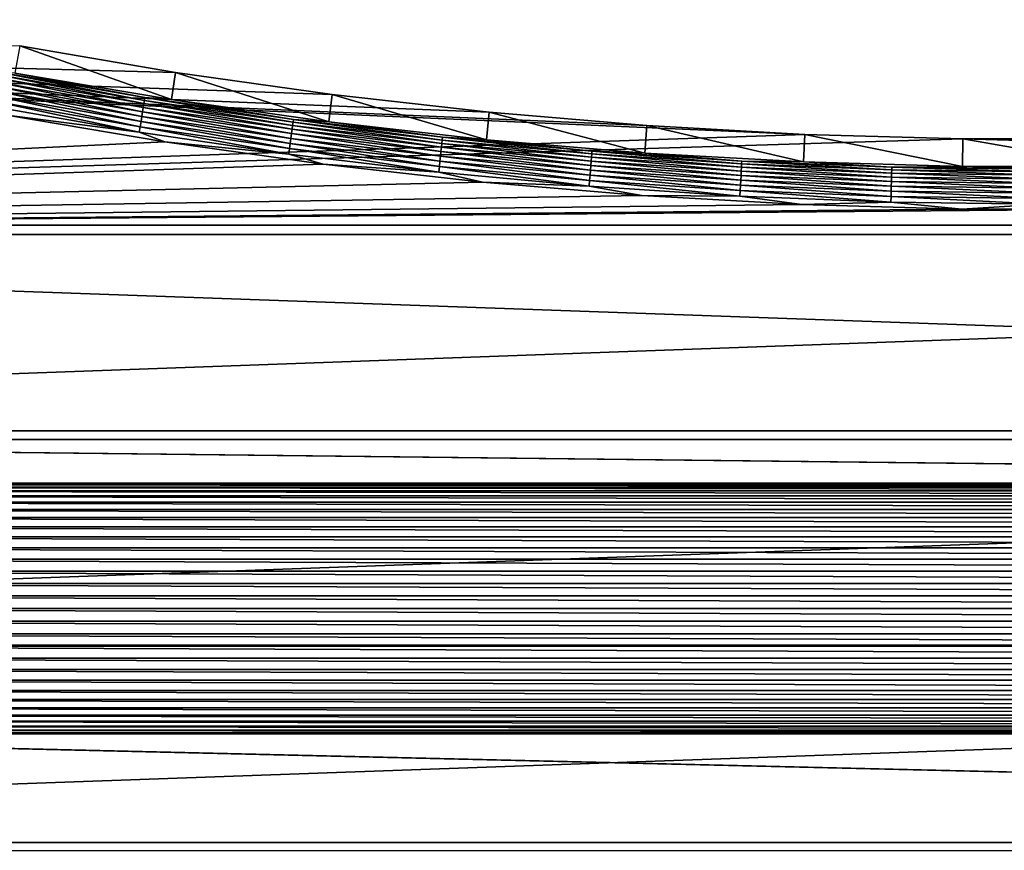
# Model space of a CAD drawing. Extents: x -320 to 320, y -695 to 695.
# Tile 132 of 169: x -102 to -4, y 432 to 515. Entities that reach past the tile are written whole.
import ezdxf

# ---------------------------------------------------------------- set-up
doc = ezdxf.new("R2010")
doc.units = 0
doc.header["$LTSCALE"] = 50.062222
for name, color, linetype in [('1', 7, 'CONTINUOUS'), ('2', 7, 'CONTINUOUS'), ('21', 7, 'CONTINUOUS'), ('51', 7, 'CONTINUOUS')]:
    doc.layers.add(name, color=color, linetype=linetype)

msp = doc.modelspace()

# ---------------------------------------------------------------- linework, layer by layer
at = {"layer": '1', "color": 7, "linetype": 'CONTINUOUS'}
for points in [[(-287.989, 494.182), (-285.235, 514.648), (-23.615, 503.222), (-287.989, 494.182)], [(-23.615, 503.222), (-285.235, 514.648), (-39.337, 504.106), (-23.615, 503.222)], [(-39.337, 504.106), (-285.235, 514.648), (-55.029, 505.43), (-39.337, 504.106)], [(-55.029, 505.43), (-285.235, 514.648), (-70.677, 507.194), (-55.029, 505.43)], [(-70.677, 507.194), (-285.235, 514.648), (-86.27, 509.396), (-70.677, 507.194)], [(-86.27, 509.396), (-285.235, 514.648), (-101.794, 512.036), (-86.27, 509.396)], [(-23.615, 503.222), (-7.874, 502.78), (-287.989, 494.182), (-23.615, 503.222)], [(287.989, 494.182), (-287.989, 494.182), (-7.874, 502.78), (287.989, 494.182)], [(7.874, 502.78), (287.989, 494.182), (-7.874, 502.78), (7.874, 502.78)], [(-290.631, 473.702), (-287.989, 494.182), (290.631, 473.702), (-290.631, 473.702)], [(290.631, 473.702), (-287.989, 494.182), (287.989, 494.182), (290.631, 473.702)], [(-290.631, 473.702), (290.631, 473.702), (165.633, 468.484), (-290.631, 473.702)], [(164.367, 468.484), (-290.631, 473.702), (165.633, 468.484), (164.367, 468.484)], [(-290.631, 473.702), (164.367, 468.484), (-164.367, 468.484), (-290.631, 473.702)], [(164.367, 468.484), (163.107, 468.356), (-164.367, 468.484), (164.367, 468.484)], [(-164.367, 468.484), (163.107, 468.356), (-163.107, 468.356), (-164.367, 468.484)], [(163.107, 468.356), (161.867, 468.101), (-163.107, 468.356), (163.107, 468.356)], [(-163.107, 468.356), (161.867, 468.101), (-161.867, 468.101), (-163.107, 468.356)], [(161.867, 468.101), (160.659, 467.722), (-161.867, 468.101), (161.867, 468.101)], [(-161.867, 468.101), (160.659, 467.722), (-160.659, 467.722), (-161.867, 468.101)], [(160.659, 467.722), (159.495, 467.223), (-160.659, 467.722), (160.659, 467.722)], [(-160.659, 467.722), (159.495, 467.223), (-159.495, 467.223), (-160.659, 467.722)], [(159.495, 467.223), (158.388, 466.608), (-159.495, 467.223), (159.495, 467.223)], [(-159.495, 467.223), (158.388, 466.608), (-158.388, 466.608), (-159.495, 467.223)], [(158.388, 466.608), (157.349, 465.885), (-158.388, 466.608), (158.388, 466.608)], [(-158.388, 466.608), (157.349, 465.885), (-157.349, 465.885), (-158.388, 466.608)], [(157.349, 465.885), (156.388, 465.06), (-157.349, 465.885), (157.349, 465.885)], [(-157.349, 465.885), (156.388, 465.06), (-156.388, 465.06), (-157.349, 465.885)], [(156.388, 465.06), (155.515, 464.142), (-156.388, 465.06), (156.388, 465.06)], [(-156.388, 465.06), (155.515, 464.142), (-155.516, 464.142), (-156.388, 465.06)], [(155.515, 464.142), (154.74, 463.141), (-155.516, 464.142), (155.515, 464.142)], [(-155.516, 464.142), (154.74, 463.141), (-154.74, 463.141), (-155.516, 464.142)], [(154.74, 463.141), (154.071, 462.066), (-154.74, 463.141), (154.74, 463.141)], [(-154.74, 463.141), (154.071, 462.066), (-154.071, 462.066), (-154.74, 463.141)], [(154.071, 462.066), (153.513, 460.929), (-154.071, 462.066), (154.071, 462.066)], [(-154.071, 462.066), (153.513, 460.929), (-153.513, 460.929), (-154.071, 462.066)], [(153.513, 460.929), (153.073, 459.742), (-153.513, 460.929), (153.513, 460.929)], [(-153.513, 460.929), (153.073, 459.742), (-153.073, 459.742), (-153.513, 460.929)], [(153.073, 459.742), (152.756, 458.516), (-153.073, 459.742), (153.073, 459.742)], [(-153.073, 459.742), (152.756, 458.516), (-152.756, 458.516), (-153.073, 459.742)], [(152.756, 458.516), (152.564, 457.265), (-152.756, 458.516), (152.756, 458.516)], [(-152.756, 458.516), (152.564, 457.265), (-152.564, 457.265), (-152.756, 458.516)], [(152.564, 457.265), (152.5, 456), (-152.564, 457.265), (152.564, 457.265)], [(-152.564, 457.265), (152.5, 456), (-152.5, 456), (-152.564, 457.265)], [(-152.5, 456), (152.564, 454.735), (-152.564, 454.735), (-152.5, 456)], [(152.5, 456), (152.564, 454.735), (-152.5, 456), (152.5, 456)], [(-152.564, 454.735), (152.756, 453.484), (-152.756, 453.484), (-152.564, 454.735)], [(152.564, 454.735), (152.756, 453.484), (-152.564, 454.735), (152.564, 454.735)], [(-152.756, 453.484), (153.073, 452.258), (-153.073, 452.258), (-152.756, 453.484)], [(152.756, 453.484), (153.073, 452.258), (-152.756, 453.484), (152.756, 453.484)], [(-153.073, 452.258), (153.513, 451.071), (-153.513, 451.071), (-153.073, 452.258)], [(153.073, 452.258), (153.513, 451.071), (-153.073, 452.258), (153.073, 452.258)], [(-153.513, 451.071), (154.071, 449.934), (-154.071, 449.934), (-153.513, 451.071)], [(153.513, 451.071), (154.071, 449.934), (-153.513, 451.071), (153.513, 451.071)], [(-154.071, 449.934), (154.74, 448.859), (-154.74, 448.859), (-154.071, 449.934)], [(154.071, 449.934), (154.74, 448.859), (-154.071, 449.934), (154.071, 449.934)], [(-154.74, 448.859), (155.516, 447.858), (-155.515, 447.858), (-154.74, 448.859)], [(154.74, 448.859), (155.516, 447.858), (-154.74, 448.859), (154.74, 448.859)], [(-155.515, 447.858), (156.388, 446.94), (-156.388, 446.94), (-155.515, 447.858)], [(155.516, 447.858), (156.388, 446.94), (-155.515, 447.858), (155.516, 447.858)], [(-156.388, 446.94), (157.349, 446.115), (-157.349, 446.115), (-156.388, 446.94)], [(156.388, 446.94), (157.349, 446.115), (-156.388, 446.94), (156.388, 446.94)], [(-158.388, 445.392), (159.495, 444.777), (-159.495, 444.777), (-158.388, 445.392)], [(-157.349, 446.115), (158.388, 445.392), (-158.388, 445.392), (-157.349, 446.115)], [(158.388, 445.392), (159.495, 444.777), (-158.388, 445.392), (158.388, 445.392)], [(157.349, 446.115), (158.388, 445.392), (-157.349, 446.115), (157.349, 446.115)], [(-160.659, 444.278), (161.867, 443.899), (-161.867, 443.899), (-160.659, 444.278)], [(-159.495, 444.777), (160.659, 444.278), (-160.659, 444.278), (-159.495, 444.777)], [(160.659, 444.278), (161.867, 443.899), (-160.659, 444.278), (160.659, 444.278)], [(159.495, 444.777), (160.659, 444.278), (-159.495, 444.777), (159.495, 444.777)], [(295.58, 432.7), (-295.58, 432.7), (-165.633, 443.516), (295.58, 432.7)], [(-164.367, 443.516), (295.58, 432.7), (-165.633, 443.516), (-164.367, 443.516)], [(-163.107, 443.644), (164.367, 443.516), (-164.367, 443.516), (-163.107, 443.644)], [(164.367, 443.516), (295.58, 432.7), (-164.367, 443.516), (164.367, 443.516)], [(-161.867, 443.899), (163.107, 443.644), (-163.107, 443.644), (-161.867, 443.899)], [(163.107, 443.644), (164.367, 443.516), (-163.107, 443.644), (163.107, 443.644)], [(161.867, 443.899), (163.107, 443.644), (-161.867, 443.899), (161.867, 443.899)], [(-297.887, 412.179), (-295.58, 432.7), (297.887, 412.179), (-297.887, 412.179)], [(297.887, 412.179), (-295.58, 432.7), (295.58, 432.7), (297.887, 412.179)]]:
    msp.add_3dface(points, dxfattribs=at)
at = {"layer": '2', "color": 7, "linetype": 'CONTINUOUS'}
for points in [[(-87.345, 502.482, 11), (-103.064, 505.154, 11), (-281.051, 493.268, 11), (-87.345, 502.482, 11)], [(-71.558, 500.252, 11), (-87.345, 502.482, 11), (-281.051, 493.268, 11), (-71.558, 500.252, 11)], [(-55.715, 498.466, 11), (-71.558, 500.252, 11), (-281.051, 493.268, 11), (-55.715, 498.466, 11)], [(-39.828, 497.125, 11), (-55.715, 498.466, 11), (-281.051, 493.268, 11), (-39.828, 497.125, 11)], [(-23.909, 496.231, 11), (-39.828, 497.125, 11), (-281.051, 493.268, 11), (-23.909, 496.231, 11)], [(-7.972, 495.784, 11), (-23.909, 496.231, 11), (-281.051, 493.268, 11), (-7.972, 495.784, 11)], [(7.972, 495.784, 11), (-7.972, 495.784, 11), (-281.051, 493.268, 11), (7.972, 495.784, 11)], [(281.051, 493.268, 11), (7.972, 495.784, 11), (-281.051, 493.268, 11), (281.051, 493.268, 11)], [(283.689, 472.826, 11), (281.051, 493.268, 11), (-283.689, 472.826, 11), (283.689, 472.826, 11)], [(-283.689, 472.826, 11), (281.051, 493.268, 11), (-281.051, 493.268, 11), (-283.689, 472.826, 11)], [(286.215, 452.369, 11), (283.689, 472.826, 11), (-286.215, 452.369, 11), (286.215, 452.369, 11)], [(-286.215, 452.369, 11), (283.689, 472.826, 11), (-283.689, 472.826, 11), (-286.215, 452.369, 11)], [(288.629, 431.899, 11), (286.215, 452.369, 11), (-288.629, 431.899, 11), (288.629, 431.899, 11)], [(-288.629, 431.899, 11), (286.215, 452.369, 11), (-286.215, 452.369, 11), (-288.629, 431.899, 11)]]:
    msp.add_3dface(points, dxfattribs=at)
at = {"layer": '21', "color": 7, "linetype": 'CONTINUOUS'}
for points in [[(-86.691, 506.686, 7.965), (-101.794, 512.036), (-102.292, 509.339, 7.965), (-86.691, 506.686, 7.965)], [(-86.27, 509.396), (-101.794, 512.036), (-86.691, 506.686, 7.965), (-86.27, 509.396)], [(-71.022, 504.473, 7.965), (-86.27, 509.396), (-86.691, 506.686, 7.965), (-71.022, 504.473, 7.965)], [(-70.677, 507.194), (-86.27, 509.396), (-71.022, 504.473, 7.965), (-70.677, 507.194)], [(-55.298, 502.7, 7.965), (-70.677, 507.194), (-71.022, 504.473, 7.965), (-55.298, 502.7, 7.965)], [(-55.029, 505.43), (-70.677, 507.194), (-55.298, 502.7, 7.965), (-55.029, 505.43)], [(-39.53, 501.37, 7.965), (-55.029, 505.43), (-55.298, 502.7, 7.965), (-39.53, 501.37, 7.965)], [(-39.337, 504.106), (-55.029, 505.43), (-39.53, 501.37, 7.965), (-39.337, 504.106)], [(-23.73, 500.482, 7.965), (-39.337, 504.106), (-39.53, 501.37, 7.965), (-23.73, 500.482, 7.965)], [(-23.615, 503.222), (-39.337, 504.106), (-23.73, 500.482, 7.965), (-23.615, 503.222)], [(-7.912, 500.038, 7.965), (-23.615, 503.222), (-23.73, 500.482, 7.965), (-7.912, 500.038, 7.965)], [(-7.874, 502.78), (-23.615, 503.222), (-7.912, 500.038, 7.965), (-7.874, 502.78)], [(7.912, 500.038, 7.965), (-7.874, 502.78), (-7.912, 500.038, 7.965), (7.912, 500.038, 7.965)], [(7.874, 502.78), (-7.874, 502.78), (7.912, 500.038, 7.965), (7.874, 502.78)]]:
    msp.add_3dface(points, dxfattribs=at)
at = {"layer": '51', "color": 7, "linetype": 'CONTINUOUS'}
for points in [[(-104.172, 508.854, 9.408), (-89.426, 506.288, 9.408), (-104.11, 509.181, 8.961), (-104.172, 508.854, 9.408)], [(-104.11, 509.181, 8.961), (-89.374, 506.617, 8.961), (-104.059, 509.452, 8.476), (-104.11, 509.181, 8.961)], [(-104.11, 509.181, 8.961), (-89.426, 506.288, 9.408), (-89.374, 506.617, 8.961), (-104.11, 509.181, 8.961)], [(-102.292, 509.339, 7.965), (-104.059, 509.452, 8.476), (-89.33, 506.889, 8.476), (-102.292, 509.339, 7.965)], [(-104.059, 509.452, 8.476), (-89.374, 506.617, 8.961), (-89.33, 506.889, 8.476), (-104.059, 509.452, 8.476)], [(-86.691, 506.686, 7.965), (-102.292, 509.339, 7.965), (-89.33, 506.889, 8.476), (-86.691, 506.686, 7.965)], [(-104.41, 507.583, 10.458), (-89.631, 505.012, 10.458), (-104.323, 508.048, 10.162), (-104.41, 507.583, 10.458)], [(-104.323, 508.048, 10.162), (-89.556, 505.479, 10.162), (-104.243, 508.474, 9.811), (-104.323, 508.048, 10.162)], [(-104.323, 508.048, 10.162), (-89.631, 505.012, 10.458), (-89.556, 505.479, 10.162), (-104.323, 508.048, 10.162)], [(-104.243, 508.474, 9.811), (-89.487, 505.906, 9.811), (-104.172, 508.854, 9.408), (-104.243, 508.474, 9.811)], [(-104.243, 508.474, 9.811), (-89.556, 505.479, 10.162), (-89.487, 505.906, 9.811), (-104.243, 508.474, 9.811)], [(-104.172, 508.854, 9.408), (-89.487, 505.906, 9.811), (-89.426, 506.288, 9.408), (-104.172, 508.854, 9.408)], [(-104.601, 506.564, 10.862), (-89.795, 503.987, 10.862), (-104.503, 507.086, 10.692), (-104.601, 506.564, 10.862)], [(-104.503, 507.086, 10.692), (-89.711, 504.512, 10.692), (-104.41, 507.583, 10.458), (-104.503, 507.086, 10.692)], [(-104.503, 507.086, 10.692), (-89.795, 503.987, 10.862), (-89.711, 504.512, 10.692), (-104.503, 507.086, 10.692)], [(-104.41, 507.583, 10.458), (-89.711, 504.512, 10.692), (-89.631, 505.012, 10.458), (-104.41, 507.583, 10.458)], [(-104.703, 506.025, 10.965), (-89.882, 503.446, 10.965), (-104.601, 506.564, 10.862), (-104.703, 506.025, 10.965)], [(-104.703, 506.025, 10.965), (-103.064, 505.154, 11), (-89.882, 503.446, 10.965), (-104.703, 506.025, 10.965)], [(-104.601, 506.564, 10.862), (-89.882, 503.446, 10.965), (-89.795, 503.987, 10.862), (-104.601, 506.564, 10.862)], [(-89.487, 505.906, 9.811), (-74.669, 503.731, 9.811), (-89.426, 506.288, 9.408), (-89.487, 505.906, 9.811)], [(-89.426, 506.288, 9.408), (-74.618, 504.114, 9.408), (-89.374, 506.617, 8.961), (-89.426, 506.288, 9.408)], [(-89.426, 506.288, 9.408), (-74.669, 503.731, 9.811), (-74.618, 504.114, 9.408), (-89.426, 506.288, 9.408)], [(-89.374, 506.617, 8.961), (-74.574, 504.444, 8.961), (-89.33, 506.889, 8.476), (-89.374, 506.617, 8.961)], [(-89.374, 506.617, 8.961), (-74.618, 504.114, 9.408), (-74.574, 504.444, 8.961), (-89.374, 506.617, 8.961)], [(-86.691, 506.686, 7.965), (-89.33, 506.889, 8.476), (-74.538, 504.717, 8.476), (-86.691, 506.686, 7.965)], [(-89.33, 506.889, 8.476), (-74.574, 504.444, 8.961), (-74.538, 504.717, 8.476), (-89.33, 506.889, 8.476)], [(-71.022, 504.473, 7.965), (-86.691, 506.686, 7.965), (-74.538, 504.717, 8.476), (-71.022, 504.473, 7.965)], [(-103.064, 505.154, 11), (-87.345, 502.482, 11), (-89.882, 503.446, 10.965), (-103.064, 505.154, 11)], [(-89.711, 504.512, 10.692), (-74.856, 502.331, 10.692), (-89.631, 505.012, 10.458), (-89.711, 504.512, 10.692)], [(-89.631, 505.012, 10.458), (-74.789, 502.832, 10.458), (-89.556, 505.479, 10.162), (-89.631, 505.012, 10.458)], [(-89.631, 505.012, 10.458), (-74.856, 502.331, 10.692), (-74.789, 502.832, 10.458), (-89.631, 505.012, 10.458)], [(-89.556, 505.479, 10.162), (-74.726, 503.302, 10.162), (-89.487, 505.906, 9.811), (-89.556, 505.479, 10.162)], [(-89.556, 505.479, 10.162), (-74.789, 502.832, 10.458), (-74.726, 503.302, 10.162), (-89.556, 505.479, 10.162)], [(-89.487, 505.906, 9.811), (-74.726, 503.302, 10.162), (-74.669, 503.731, 9.811), (-89.487, 505.906, 9.811)], [(-89.882, 503.446, 10.965), (-74.998, 501.261, 10.965), (-89.795, 503.987, 10.862), (-89.882, 503.446, 10.965)], [(-89.795, 503.987, 10.862), (-74.926, 501.804, 10.862), (-89.711, 504.512, 10.692), (-89.795, 503.987, 10.862)], [(-89.795, 503.987, 10.862), (-74.998, 501.261, 10.965), (-74.926, 501.804, 10.862), (-89.795, 503.987, 10.862)], [(-89.711, 504.512, 10.692), (-74.926, 501.804, 10.862), (-74.856, 502.331, 10.692), (-89.711, 504.512, 10.692)], [(-74.669, 503.731, 9.811), (-59.798, 501.949, 9.811), (-74.618, 504.114, 9.408), (-74.669, 503.731, 9.811)], [(-74.618, 504.114, 9.408), (-59.757, 502.333, 9.408), (-74.574, 504.444, 8.961), (-74.618, 504.114, 9.408)], [(-74.618, 504.114, 9.408), (-59.798, 501.949, 9.811), (-59.757, 502.333, 9.408), (-74.618, 504.114, 9.408)], [(-74.574, 504.444, 8.961), (-59.722, 502.664, 8.961), (-74.538, 504.717, 8.476), (-74.574, 504.444, 8.961)], [(-74.574, 504.444, 8.961), (-59.757, 502.333, 9.408), (-59.722, 502.664, 8.961), (-74.574, 504.444, 8.961)], [(-71.022, 504.473, 7.965), (-74.538, 504.717, 8.476), (-59.693, 502.938, 8.476), (-71.022, 504.473, 7.965)], [(-74.538, 504.717, 8.476), (-59.722, 502.664, 8.961), (-59.693, 502.938, 8.476), (-74.538, 504.717, 8.476)], [(-55.298, 502.7, 7.965), (-71.022, 504.473, 7.965), (-59.693, 502.938, 8.476), (-55.298, 502.7, 7.965)], [(-89.882, 503.446, 10.965), (-87.345, 502.482, 11), (-74.998, 501.261, 10.965), (-89.882, 503.446, 10.965)], [(-74.789, 502.832, 10.458), (-59.894, 501.047, 10.458), (-74.726, 503.302, 10.162), (-74.789, 502.832, 10.458)], [(-74.726, 503.302, 10.162), (-59.844, 501.518, 10.162), (-74.669, 503.731, 9.811), (-74.726, 503.302, 10.162)], [(-74.726, 503.302, 10.162), (-59.894, 501.047, 10.458), (-59.844, 501.518, 10.162), (-74.726, 503.302, 10.162)], [(-74.669, 503.731, 9.811), (-59.844, 501.518, 10.162), (-59.798, 501.949, 9.811), (-74.669, 503.731, 9.811)], [(-87.345, 502.482, 11), (-71.558, 500.252, 11), (-74.998, 501.261, 10.965), (-87.345, 502.482, 11)], [(-74.926, 501.804, 10.862), (-60.004, 500.016, 10.862), (-74.856, 502.331, 10.692), (-74.926, 501.804, 10.862)], [(-74.856, 502.331, 10.692), (-59.948, 500.544, 10.692), (-74.789, 502.832, 10.458), (-74.856, 502.331, 10.692)], [(-74.856, 502.331, 10.692), (-60.004, 500.016, 10.862), (-59.948, 500.544, 10.692), (-74.856, 502.331, 10.692)], [(-74.789, 502.832, 10.458), (-59.948, 500.544, 10.692), (-59.894, 501.047, 10.458), (-74.789, 502.832, 10.458)], [(-59.798, 501.949, 9.811), (-44.886, 500.561, 9.811), (-59.757, 502.333, 9.408), (-59.798, 501.949, 9.811)], [(-59.757, 502.333, 9.408), (-44.855, 500.946, 9.408), (-59.722, 502.664, 8.961), (-59.757, 502.333, 9.408)], [(-59.757, 502.333, 9.408), (-44.886, 500.561, 9.811), (-44.855, 500.946, 9.408), (-59.757, 502.333, 9.408)], [(-59.722, 502.664, 8.961), (-44.828, 501.278, 8.961), (-59.693, 502.938, 8.476), (-59.722, 502.664, 8.961)], [(-59.722, 502.664, 8.961), (-44.855, 500.946, 9.408), (-44.828, 501.278, 8.961), (-59.722, 502.664, 8.961)], [(-55.298, 502.7, 7.965), (-59.693, 502.938, 8.476), (-44.807, 501.553, 8.476), (-55.298, 502.7, 7.965)], [(-59.693, 502.938, 8.476), (-44.828, 501.278, 8.961), (-44.807, 501.553, 8.476), (-59.693, 502.938, 8.476)], [(-39.53, 501.37, 7.965), (-55.298, 502.7, 7.965), (-44.807, 501.553, 8.476), (-39.53, 501.37, 7.965)], [(-74.998, 501.261, 10.965), (-60.062, 499.471, 10.965), (-74.926, 501.804, 10.862), (-74.998, 501.261, 10.965)], [(-74.998, 501.261, 10.965), (-71.558, 500.252, 11), (-60.062, 499.471, 10.965), (-74.998, 501.261, 10.965)], [(-74.926, 501.804, 10.862), (-60.062, 499.471, 10.965), (-60.004, 500.016, 10.862), (-74.926, 501.804, 10.862)], [(-59.948, 500.544, 10.692), (-44.998, 499.153, 10.692), (-59.894, 501.047, 10.458), (-59.948, 500.544, 10.692)], [(-59.894, 501.047, 10.458), (-44.958, 499.658, 10.458), (-59.844, 501.518, 10.162), (-59.894, 501.047, 10.458)], [(-59.894, 501.047, 10.458), (-44.998, 499.153, 10.692), (-44.958, 499.658, 10.458), (-59.894, 501.047, 10.458)], [(-59.844, 501.518, 10.162), (-44.92, 500.129, 10.162), (-59.798, 501.949, 9.811), (-59.844, 501.518, 10.162)], [(-59.844, 501.518, 10.162), (-44.958, 499.658, 10.458), (-44.92, 500.129, 10.162), (-59.844, 501.518, 10.162)], [(-59.798, 501.949, 9.811), (-44.92, 500.129, 10.162), (-44.886, 500.561, 9.811), (-59.798, 501.949, 9.811)], [(-44.855, 500.946, 9.408), (-29.921, 499.955, 9.408), (-44.828, 501.278, 8.961), (-44.855, 500.946, 9.408)], [(-44.828, 501.278, 8.961), (-29.903, 500.288, 8.961), (-44.807, 501.553, 8.476), (-44.828, 501.278, 8.961)], [(-44.828, 501.278, 8.961), (-29.921, 499.955, 9.408), (-29.903, 500.288, 8.961), (-44.828, 501.278, 8.961)], [(-39.53, 501.37, 7.965), (-44.807, 501.553, 8.476), (-29.889, 500.563, 8.476), (-39.53, 501.37, 7.965)], [(-44.807, 501.553, 8.476), (-29.903, 500.288, 8.961), (-29.889, 500.563, 8.476), (-44.807, 501.553, 8.476)], [(-23.73, 500.482, 7.965), (-39.53, 501.37, 7.965), (-29.889, 500.563, 8.476), (-23.73, 500.482, 7.965)], [(-71.558, 500.252, 11), (-55.715, 498.466, 11), (-60.062, 499.471, 10.965), (-71.558, 500.252, 11)], [(-60.004, 500.016, 10.862), (-45.04, 498.624, 10.862), (-59.948, 500.544, 10.692), (-60.004, 500.016, 10.862)], [(-59.948, 500.544, 10.692), (-45.04, 498.624, 10.862), (-44.998, 499.153, 10.692), (-59.948, 500.544, 10.692)], [(-44.958, 499.658, 10.458), (-29.989, 498.664, 10.458), (-44.92, 500.129, 10.162), (-44.958, 499.658, 10.458)], [(-44.92, 500.129, 10.162), (-29.964, 499.137, 10.162), (-44.886, 500.561, 9.811), (-44.92, 500.129, 10.162)], [(-44.92, 500.129, 10.162), (-29.989, 498.664, 10.458), (-29.964, 499.137, 10.162), (-44.92, 500.129, 10.162)], [(-44.886, 500.561, 9.811), (-29.941, 499.569, 9.811), (-44.855, 500.946, 9.408), (-44.886, 500.561, 9.811)], [(-44.886, 500.561, 9.811), (-29.964, 499.137, 10.162), (-29.941, 499.569, 9.811), (-44.886, 500.561, 9.811)], [(-44.855, 500.946, 9.408), (-29.941, 499.569, 9.811), (-29.921, 499.955, 9.408), (-44.855, 500.946, 9.408)], [(-29.921, 499.955, 9.408), (-14.966, 499.36, 9.408), (-29.903, 500.288, 8.961), (-29.921, 499.955, 9.408)], [(-29.903, 500.288, 8.961), (-14.957, 499.693, 8.961), (-29.889, 500.563, 8.476), (-29.903, 500.288, 8.961)], [(-29.903, 500.288, 8.961), (-14.966, 499.36, 9.408), (-14.957, 499.693, 8.961), (-29.903, 500.288, 8.961)], [(-23.73, 500.482, 7.965), (-29.889, 500.563, 8.476), (-14.95, 499.969, 8.476), (-23.73, 500.482, 7.965)], [(-29.889, 500.563, 8.476), (-14.957, 499.693, 8.961), (-14.95, 499.969, 8.476), (-29.889, 500.563, 8.476)], [(-7.912, 500.038, 7.965), (-23.73, 500.482, 7.965), (-14.95, 499.969, 8.476), (-7.912, 500.038, 7.965)], [(-60.062, 499.471, 10.965), (-45.083, 498.077, 10.965), (-60.004, 500.016, 10.862), (-60.062, 499.471, 10.965)], [(-60.062, 499.471, 10.965), (-55.715, 498.466, 11), (-45.083, 498.077, 10.965), (-60.062, 499.471, 10.965)], [(-60.004, 500.016, 10.862), (-45.083, 498.077, 10.965), (-45.04, 498.624, 10.862), (-60.004, 500.016, 10.862)], [(-45.04, 498.624, 10.862), (-30.044, 497.629, 10.862), (-44.998, 499.153, 10.692), (-45.04, 498.624, 10.862)], [(-44.998, 499.153, 10.692), (-30.016, 498.159, 10.692), (-44.958, 499.658, 10.458), (-44.998, 499.153, 10.692)], [(-44.998, 499.153, 10.692), (-30.044, 497.629, 10.862), (-30.016, 498.159, 10.692), (-44.998, 499.153, 10.692)], [(-44.958, 499.658, 10.458), (-30.016, 498.159, 10.692), (-29.989, 498.664, 10.458), (-44.958, 499.658, 10.458)], [(-29.989, 498.664, 10.458), (-15, 498.068, 10.458), (-29.964, 499.137, 10.162), (-29.989, 498.664, 10.458)], [(-29.964, 499.137, 10.162), (-14.987, 498.541, 10.162), (-29.941, 499.569, 9.811), (-29.964, 499.137, 10.162)], [(-29.964, 499.137, 10.162), (-15, 498.068, 10.458), (-14.987, 498.541, 10.162), (-29.964, 499.137, 10.162)], [(-29.941, 499.569, 9.811), (-14.976, 498.974, 9.811), (-29.921, 499.955, 9.408), (-29.941, 499.569, 9.811)], [(-29.941, 499.569, 9.811), (-14.987, 498.541, 10.162), (-14.976, 498.974, 9.811), (-29.941, 499.569, 9.811)], [(-29.921, 499.955, 9.408), (-14.976, 498.974, 9.811), (-14.966, 499.36, 9.408), (-29.921, 499.955, 9.408)], [(-14.976, 498.974, 9.811), (0, 498.776, 9.811), (-14.966, 499.36, 9.408), (-14.976, 498.974, 9.811)], [(-14.966, 499.36, 9.408), (0, 499.162, 9.408), (-14.957, 499.693, 8.961), (-14.966, 499.36, 9.408)], [(-14.966, 499.36, 9.408), (0, 498.776, 9.811), (0, 499.162, 9.408), (-14.966, 499.36, 9.408)], [(-14.957, 499.693, 8.961), (0, 499.495, 8.961), (-14.95, 499.969, 8.476), (-14.957, 499.693, 8.961)], [(-14.957, 499.693, 8.961), (0, 499.162, 9.408), (0, 499.495, 8.961), (-14.957, 499.693, 8.961)], [(-7.912, 500.038, 7.965), (-14.95, 499.969, 8.476), (0, 499.771, 8.476), (-7.912, 500.038, 7.965)], [(-14.95, 499.969, 8.476), (0, 499.495, 8.961), (0, 499.771, 8.476), (-14.95, 499.969, 8.476)], [(7.912, 500.038, 7.965), (-7.912, 500.038, 7.965), (0, 499.771, 8.476), (7.912, 500.038, 7.965)], [(-55.715, 498.466, 11), (-39.828, 497.125, 11), (-45.083, 498.077, 10.965), (-55.715, 498.466, 11)], [(-45.083, 498.077, 10.965), (-30.073, 497.081, 10.965), (-45.04, 498.624, 10.862), (-45.083, 498.077, 10.965)], [(-45.04, 498.624, 10.862), (-30.073, 497.081, 10.965), (-30.044, 497.629, 10.862), (-45.04, 498.624, 10.862)], [(-30.044, 497.629, 10.862), (-15.027, 497.031, 10.862), (-30.016, 498.159, 10.692), (-30.044, 497.629, 10.862)], [(-30.016, 498.159, 10.692), (-15.013, 497.562, 10.692), (-29.989, 498.664, 10.458), (-30.016, 498.159, 10.692)], [(-30.016, 498.159, 10.692), (-15.027, 497.031, 10.862), (-15.013, 497.562, 10.692), (-30.016, 498.159, 10.692)], [(-29.989, 498.664, 10.458), (-15.013, 497.562, 10.692), (-15, 498.068, 10.458), (-29.989, 498.664, 10.458)], [(-15, 498.068, 10.458), (0, 497.869, 10.458), (-14.987, 498.541, 10.162), (-15, 498.068, 10.458)], [(-14.987, 498.541, 10.162), (0, 498.343, 10.162), (-14.976, 498.974, 9.811), (-14.987, 498.541, 10.162)], [(-14.987, 498.541, 10.162), (0, 497.869, 10.458), (0, 498.343, 10.162), (-14.987, 498.541, 10.162)], [(-14.976, 498.974, 9.811), (0, 498.343, 10.162), (0, 498.776, 9.811), (-14.976, 498.974, 9.811)], [(-45.083, 498.077, 10.965), (-39.828, 497.125, 11), (-30.073, 497.081, 10.965), (-45.083, 498.077, 10.965)], [(-39.828, 497.125, 11), (-23.909, 496.231, 11), (-30.073, 497.081, 10.965), (-39.828, 497.125, 11)], [(-30.073, 497.081, 10.965), (-15.042, 496.483, 10.965), (-30.044, 497.629, 10.862), (-30.073, 497.081, 10.965)], [(-30.044, 497.629, 10.862), (-15.042, 496.483, 10.965), (-15.027, 497.031, 10.862), (-30.044, 497.629, 10.862)], [(-15.027, 497.031, 10.862), (0, 496.832, 10.862), (-15.013, 497.562, 10.692), (-15.027, 497.031, 10.862)], [(-15.013, 497.562, 10.692), (0, 497.363, 10.692), (-15, 498.068, 10.458), (-15.013, 497.562, 10.692)], [(-15.013, 497.562, 10.692), (0, 496.832, 10.862), (0, 497.363, 10.692), (-15.013, 497.562, 10.692)], [(-15, 498.068, 10.458), (0, 497.363, 10.692), (0, 497.869, 10.458), (-15, 498.068, 10.458)], [(-30.073, 497.081, 10.965), (-23.909, 496.231, 11), (-15.042, 496.483, 10.965), (-30.073, 497.081, 10.965)], [(-23.909, 496.231, 11), (-7.972, 495.784, 11), (-15.042, 496.483, 10.965), (-23.909, 496.231, 11)], [(-15.042, 496.483, 10.965), (0, 496.284, 10.965), (-15.027, 497.031, 10.862), (-15.042, 496.483, 10.965)], [(-15.042, 496.483, 10.965), (-7.972, 495.784, 11), (0, 496.284, 10.965), (-15.042, 496.483, 10.965)], [(-15.027, 497.031, 10.862), (0, 496.284, 10.965), (0, 496.832, 10.862), (-15.027, 497.031, 10.862)], [(-7.972, 495.784, 11), (7.972, 495.784, 11), (0, 496.284, 10.965), (-7.972, 495.784, 11)]]:
    msp.add_3dface(points, dxfattribs=at)

doc.saveas('drawing.dxf')
